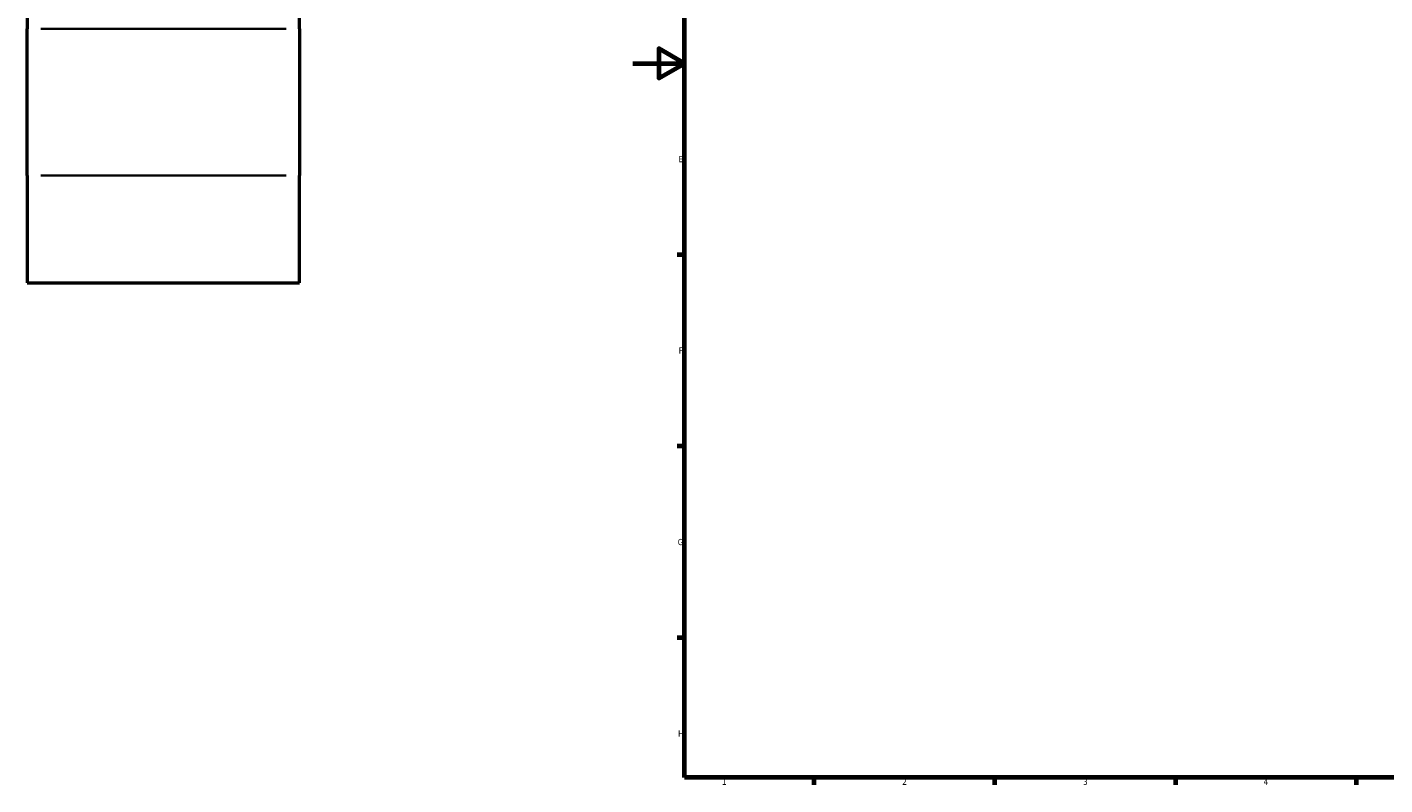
# Model space of a CAD drawing. Header units: millimetres. Extents: x -270 to 990, y -132 to 1203.
# Tile 1 of 7: x -235 to 291, y 17 to 311. Entities that reach past the tile are written whole.
import ezdxf

# ---------------------------------------------------------------- set-up
doc = ezdxf.new("R2010")
doc.units = ezdxf.units.MM
for name, color, linetype, lineweight in [('Border (ANSI)', 7, 'Continuous', 70), ('Visible (ANSI)', 7, 'Continuous', 50), ('Visible Narrow (ANSI)', 7, 'Continuous', 35)]:
    doc.layers.add(name, color=color, linetype=linetype, lineweight=lineweight)
doc.styles.add('Note Text (ANSI)', font='tahoma.ttf')

# ---------------------------------------------------------------- blocks, each defined once
blk = doc.blocks.new('Borders Default Border')
at = {"layer": 'Border (ANSI)'}
for p, q in [((20, 222.75), (17.2, 222.75)), ((20, 148.5), (17.2, 148.5)), ((20, 74.25), (17.2, 74.25)), ((70.08, 20), (70.08, 17.2)), ((140.17, 20), (140.17, 17.2)), ((210.25, 20), (210.25, 17.2)), ((280.33, 20), (280.33, 17.2))]:
    blk.add_line(p, q, dxfattribs=at)
at = {"layer": 'Border (ANSI)', "flags": 128}
for points in [[(20, 20), (20, 574), (821, 574), (821, 20), (20, 20)], [(0, 297), (20, 297), (10, 302.77), (10, 291.23), (20, 297)]]:
    blk.add_lwpolyline(points, dxfattribs=at)
at = {"layer": 'Border (ANSI)', "color": 5, "true_color": 0x0000ff, "char_height": 2.4, "attachment_point": 7, "style": 'Note Text (ANSI)'}
for s, insert in [('E', (17.71, 258.68)), ('F', (17.78, 184.43)), ('G', (17.4, 110.13)), ('H', (17.53, 35.93)), ('1', (34.5, 17.2)), ('2', (104.4, 17.2)), ('3', (174.46, 17.15)), ('4', (244.45, 17.2))]:
    blk.add_mtext(s, dxfattribs=dict(at, insert=insert))

msp = doc.modelspace()

# ---------------------------------------------------------------- linework, layer by layer
at = {"layer": 'Visible (ANSI)'}
for p, q in [((-234.75, 323.43), (-234.75, 310.43)), ((-129.15, 310.43), (-129.15, 323.43)), ((-234.75, 253.47), (-234.75, 310.43)), ((-129.15, 310.43), (-129.15, 253.47)), ((-234.75, 253.47), (-234.75, 211.93)), ((-129.15, 211.93), (-129.15, 253.47)), ((-234.75, 211.93), (-129.15, 211.93))]:
    msp.add_line(p, q, dxfattribs=at)
at = {"layer": 'Visible Narrow (ANSI)'}
for p, q in [((-229.47, 310.43), (-134.43, 310.43)), ((-229.47, 253.47), (-134.43, 253.47))]:
    msp.add_line(p, q, dxfattribs=at)

# ---------------------------------------------------------------- block references
msp.add_blockref('Borders Default Border', (0, 0))

doc.saveas('drawing.dxf')
